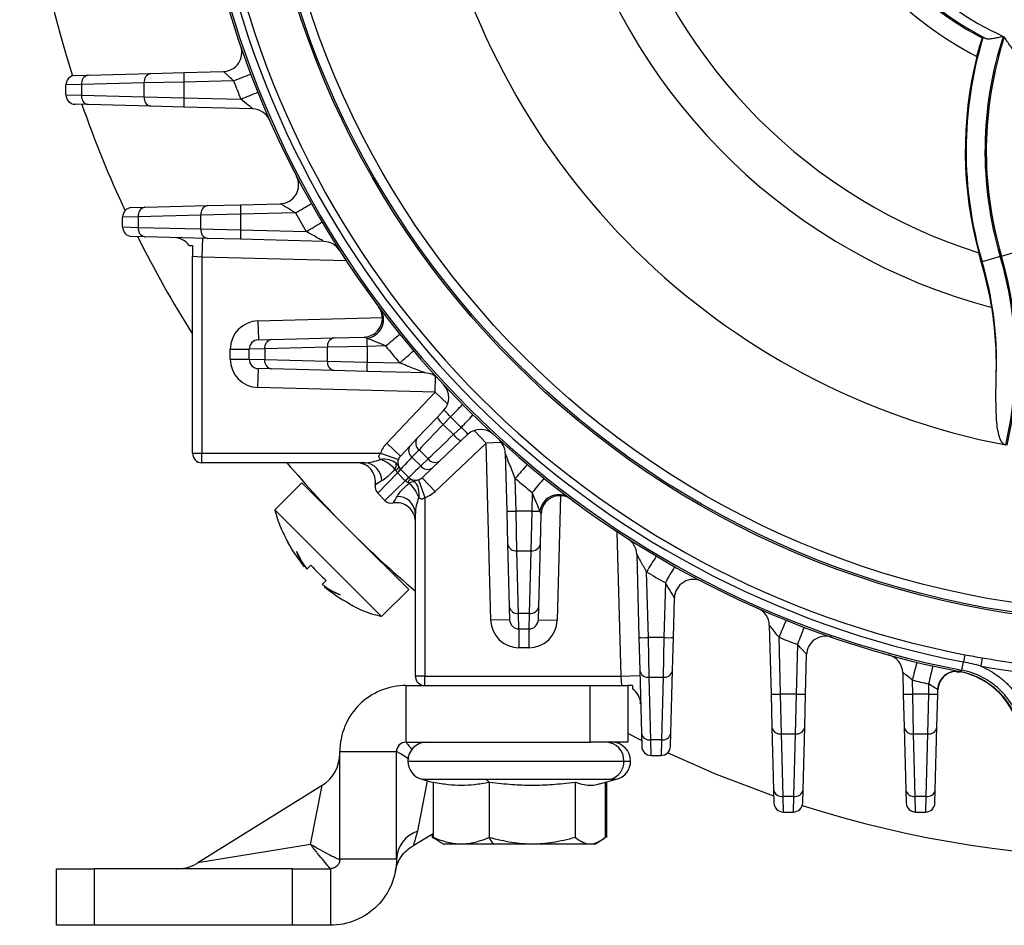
# Model space of a CAD drawing. Header units: millimetres. Extents: x -850 to -69, y -238 to 499.
# Tile 23 of 53: x -534 to -482, y 50 to 98. Entities that reach past the tile are written whole.
import ezdxf

# ---------------------------------------------------------------- set-up
doc = ezdxf.new("R2010")
doc.units = ezdxf.units.MM

msp = doc.modelspace()

# ---------------------------------------------------------------- linework, layer by layer
at = {"color": 7, "linetype": 'Continuous', "lineweight": 25}
for p, q in [((-482.701, 97.12), (-482.683, 97.142)), ((-530.747, 95.145), (-530.061, 95.163)), ((-530.061, 95.163), (-526.741, 95.25)), ((-526.741, 95.25), (-524.994, 95.295)), ((-524.994, 95.295), (-522.897, 95.35)), ((-530.41, 94.663), (-531.234, 94.645)), ((-531.234, 94.119), (-531.234, 94.645)), ((-527.091, 94.75), (-530.41, 94.663)), ((-530.41, 94.663), (-530.41, 94.101)), ((-524.994, 94.795), (-527.091, 94.75)), ((-527.091, 94.014), (-527.091, 94.75)), ((-522.359, 94.864), (-524.994, 94.795)), ((-524.994, 94.795), (-524.994, 93.968)), ((-531.234, 94.119), (-530.41, 94.101)), ((-530.41, 94.101), (-527.091, 94.014)), ((-527.091, 94.014), (-524.994, 93.968)), ((-524.994, 93.968), (-521.978, 93.889)), ((-530.061, 93.601), (-530.747, 93.619)), ((-526.741, 93.514), (-530.061, 93.601)), ((-524.994, 93.468), (-526.741, 93.514)), ((-521.339, 93.373), (-524.994, 93.468)), ((-527.747, 88.145), (-527.061, 88.163)), ((-527.061, 88.163), (-523.741, 88.25)), ((-523.741, 88.25), (-521.994, 88.295)), ((-521.994, 88.295), (-519.888, 88.35)), ((-527.41, 87.663), (-528.234, 87.645)), ((-528.234, 87.119), (-528.234, 87.645)), ((-524.091, 87.75), (-527.41, 87.663)), ((-527.41, 87.663), (-527.41, 87.101)), ((-521.994, 87.795), (-524.091, 87.75)), ((-524.091, 87.014), (-524.091, 87.75)), ((-519.087, 87.872), (-521.994, 87.795)), ((-521.994, 87.795), (-521.994, 86.968)), ((-528.234, 87.119), (-527.41, 87.101)), ((-527.41, 87.101), (-524.091, 87.014)), ((-527.061, 86.601), (-527.747, 86.619)), ((-523.741, 86.514), (-527.061, 86.601)), ((-524.091, 87.014), (-521.994, 86.968)), ((-521.994, 86.968), (-518.513, 86.877)), ((-524.008, 86.521), (-524.034, 85.522)), ((-521.994, 86.468), (-523.741, 86.514)), ((-517.574, 86.353), (-521.994, 86.468)), ((-524.034, 85.522), (-524.534, 85.561)), ((-524.534, 75.132), (-524.534, 85.561)), ((-524.034, 85.522), (-524.034, 75.132)), ((-516.386, 85.321), (-524.034, 85.522)), ((-481.767, 85.561), (-482.725, 85.278)), ((-481.701, 85.581), (-480.743, 85.864)), ((-482.725, 85.278), (-482.766, 85.266)), ((-521.073, 82.144), (-514.478, 82.317)), ((-521.073, 82.144), (-521.047, 81.145)), ((-521.047, 81.145), (-520.361, 81.163)), ((-520.361, 81.163), (-517.041, 81.25)), ((-517.041, 81.25), (-515.452, 81.291)), ((-514.311, 80.821), (-515.294, 80.795)), ((-522.534, 80.645), (-521.534, 80.645)), ((-522.534, 80.119), (-522.534, 80.645)), ((-520.71, 80.663), (-521.534, 80.645)), ((-521.534, 80.119), (-521.534, 80.645)), ((-517.391, 80.75), (-520.71, 80.663)), ((-520.71, 80.663), (-520.71, 80.101)), ((-515.294, 80.795), (-517.391, 80.75)), ((-517.391, 80.014), (-517.391, 80.75)), ((-515.294, 80.795), (-515.294, 79.968)), ((-522.534, 80.119), (-521.534, 80.119)), ((-521.534, 80.119), (-520.71, 80.101)), ((-520.71, 80.101), (-517.391, 80.014)), ((-517.391, 80.014), (-515.294, 79.968)), ((-515.294, 79.968), (-513.571, 79.923)), ((-521.073, 78.619), (-521.047, 79.619)), ((-520.361, 79.601), (-521.047, 79.619)), ((-517.041, 79.514), (-520.361, 79.601)), ((-515.294, 79.468), (-517.041, 79.514)), ((-512.223, 79.388), (-515.294, 79.468)), ((-511.687, 78.374), (-511.666, 79.201)), ((-511.687, 78.374), (-521.073, 78.619)), ((-514.25, 75.674), (-511.687, 78.374)), ((-511.024, 77.744), (-511.687, 78.374)), ((-511.58, 77.034), (-511.24, 77.392)), ((-512.648, 75.909), (-511.58, 77.034)), ((-510.875, 77.066), (-511.255, 76.665)), ((-511.255, 76.665), (-510.714, 76.124)), ((-510.714, 76.124), (-510.313, 76.504)), ((-509.974, 76.126), (-510.332, 75.785)), ((-508.992, 75.678), (-509.622, 76.342)), ((-514.25, 75.674), (-513.524, 74.985)), ((-513.02, 75.517), (-512.648, 75.909)), ((-508.992, 75.678), (-511.692, 73.116)), ((-510.332, 75.785), (-511.457, 74.718)), ((-508.165, 75.7), (-508.992, 75.678)), ((-508.746, 66.293), (-508.992, 75.678)), ((-524.534, 75.132), (-524.034, 75.132)), ((-524.034, 74.632), (-524.034, 75.132)), ((-524.034, 75.132), (-514.579, 75.132)), ((-514.579, 75.132), (-513.634, 74.805)), ((-513.524, 74.985), (-513.02, 75.517)), ((-512.54, 75.32), (-512.912, 74.927)), ((-512.056, 74.835), (-512.54, 75.32)), ((-507.978, 75.143), (-507.897, 72.072)), ((-515.414, 74.632), (-524.034, 74.632)), ((-512.912, 74.927), (-512.448, 74.463)), ((-512.448, 74.463), (-512.056, 74.835)), ((-511.457, 74.718), (-511.849, 74.346)), ((-513.683, 74.101), (-514.725, 73.013)), ((-513.506, 74.278), (-513.683, 74.101)), ((-513.265, 73.682), (-513.683, 74.101)), ((-513.078, 73.851), (-513.515, 74.287)), ((-511.849, 74.346), (-512.381, 73.841)), ((-518.745, 73.571), (-520.179, 72.137)), ((-518.745, 73.571), (-516.624, 71.449)), ((-514.353, 72.641), (-513.265, 73.682)), ((-513.088, 73.86), (-513.265, 73.682)), ((-512.561, 73.732), (-512.234, 72.787)), ((-512.381, 73.841), (-511.692, 73.116)), ((-507.398, 72.072), (-507.443, 73.795)), ((-514.353, 72.641), (-514.725, 73.013)), ((-506.545, 73.055), (-506.57, 72.072)), ((-512.234, 72.787), (-512.234, 63.332)), ((-505.049, 72.887), (-505.222, 66.293)), ((-520.179, 72.137), (-514.522, 66.48)), ((-512.734, 63.332), (-512.734, 71.952)), ((-507.897, 72.072), (-507.852, 70.324)), ((-506.57, 72.072), (-507.398, 72.072)), ((-507.352, 69.975), (-507.398, 72.072)), ((-506.57, 72.072), (-506.616, 69.975)), ((-506.116, 70.324), (-506.075, 71.914)), ((-501.844, 63.332), (-502.045, 70.98)), ((-515.916, 70.742), (-513.088, 67.914)), ((-507.852, 70.324), (-507.765, 67.005)), ((-507.352, 69.975), (-506.616, 69.975)), ((-507.265, 66.656), (-507.352, 69.975)), ((-506.616, 69.975), (-506.703, 66.656)), ((-506.203, 67.005), (-506.116, 70.324)), ((-501.013, 69.792), (-500.897, 65.372)), ((-500.398, 65.372), (-500.489, 68.853)), ((-514.522, 66.48), (-513.088, 67.914)), ((-499.494, 68.279), (-499.57, 65.372)), ((-499.071, 65.372), (-499.015, 67.478)), ((-507.765, 67.005), (-507.747, 66.319)), ((-506.221, 66.319), (-506.203, 67.005)), ((-507.747, 66.319), (-508.746, 66.293)), ((-506.703, 66.656), (-507.265, 66.656)), ((-507.247, 65.832), (-507.265, 66.656)), ((-506.703, 66.656), (-506.721, 65.832)), ((-506.221, 66.319), (-505.222, 66.293)), ((-507.247, 65.832), (-506.721, 65.832)), ((-507.247, 65.832), (-507.247, 64.832)), ((-506.721, 65.832), (-506.721, 64.832)), ((-493.993, 66.027), (-493.897, 62.372)), ((-500.897, 65.372), (-500.852, 63.624)), ((-499.57, 65.372), (-500.398, 65.372)), ((-500.352, 63.275), (-500.398, 65.372)), ((-499.57, 65.372), (-499.616, 63.275)), ((-499.116, 63.624), (-499.071, 65.372)), ((-493.398, 62.372), (-493.477, 65.388)), ((-506.721, 64.832), (-507.247, 64.832)), ((-492.501, 65.007), (-492.57, 62.372)), ((-492.071, 62.372), (-492.016, 64.469)), ((-483.631, 64.465), (-483.706, 64.079)), ((-482.716, 64.3), (-482.793, 63.858)), ((-500.852, 63.624), (-500.765, 60.305)), ((-499.203, 60.305), (-499.116, 63.624)), ((-483.868, 63.559), (-483.79, 63.642)), ((-483.79, 63.642), (-483.706, 64.079)), ((-512.234, 63.332), (-512.734, 63.332)), ((-512.234, 63.332), (-501.844, 63.332)), ((-512.234, 62.832), (-512.234, 63.332)), ((-501.844, 63.332), (-500.845, 63.358)), ((-501.805, 62.832), (-501.844, 63.332)), ((-500.352, 63.275), (-499.616, 63.275)), ((-500.265, 59.956), (-500.352, 63.275)), ((-499.616, 63.275), (-499.703, 59.956)), ((-486.927, 63.512), (-486.897, 62.372)), ((-486.398, 62.372), (-486.417, 63.12)), ((-484.088, 63.565), (-483.874, 63.56)), ((-483.874, 63.56), (-484.087, 63.565)), ((-513.234, 62.832), (-513.234, 59.832)), ((-513.234, 62.832), (-503.484, 62.832)), ((-503.484, 59.832), (-503.484, 62.832)), ((-503.484, 62.832), (-501.484, 62.832)), ((-501.484, 62.832), (-501.484, 59.832)), ((-485.556, 62.918), (-485.57, 62.372)), ((-485.071, 62.372), (-485.065, 62.605)), ((-493.897, 62.372), (-493.852, 60.624)), ((-492.57, 62.372), (-493.398, 62.372)), ((-493.352, 60.275), (-493.398, 62.372)), ((-492.57, 62.372), (-492.616, 60.275)), ((-492.116, 60.624), (-492.071, 62.372)), ((-486.897, 62.372), (-486.852, 60.624)), ((-485.57, 62.372), (-486.398, 62.372)), ((-486.352, 60.275), (-486.398, 62.372)), ((-485.57, 62.372), (-485.616, 60.275)), ((-485.116, 60.624), (-485.071, 62.372)), ((-493.852, 60.624), (-493.765, 57.305)), ((-492.203, 57.305), (-492.116, 60.624)), ((-486.852, 60.624), (-486.765, 57.305)), ((-485.203, 57.305), (-485.116, 60.624)), ((-500.755, 59.925), (-501.484, 60.295)), ((-500.765, 60.305), (-500.747, 59.619)), ((-499.703, 59.956), (-500.265, 59.956)), ((-500.247, 59.132), (-500.265, 59.956)), ((-499.703, 59.956), (-499.721, 59.132)), ((-499.221, 59.619), (-499.203, 60.305)), ((-493.352, 60.275), (-492.616, 60.275)), ((-493.265, 56.956), (-493.352, 60.275)), ((-492.616, 60.275), (-492.703, 56.956)), ((-486.352, 60.275), (-485.616, 60.275)), ((-486.265, 56.956), (-486.352, 60.275)), ((-485.616, 60.275), (-485.703, 56.956)), ((-513.234, 59.832), (-503.484, 59.832)), ((-501.484, 59.832), (-503.484, 59.832)), ((-516.734, 53.632), (-516.734, 59.332)), ((-516.734, 59.332), (-513.734, 59.332)), ((-513.734, 53.632), (-513.734, 59.332)), ((-500.247, 59.132), (-499.721, 59.132)), ((-513.134, 58.832), (-501.692, 58.832)), ((-501.692, 58.832), (-501.334, 58.832)), ((-517.674, 57.544), (-524.248, 53.436)), ((-518.29, 54.421), (-517.674, 57.544)), ((-512.106, 57.789), (-512.626, 55.118)), ((-512.393, 57.866), (-511.783, 57.703)), ((-512.393, 57.866), (-509.003, 57.866)), ((-511.783, 57.721), (-511.783, 54.789)), ((-509.003, 57.866), (-502.388, 57.866)), ((-508.818, 57.721), (-509.003, 57.866)), ((-508.818, 57.721), (-508.818, 54.789)), ((-504.268, 57.721), (-504.268, 54.789)), ((-502.975, 57.625), (-502.075, 57.866)), ((-502.685, 57.703), (-502.685, 54.789)), ((-502.62, 57.72), (-502.62, 54.789)), ((-502.388, 57.866), (-502.075, 57.866)), ((-493.765, 57.305), (-493.747, 56.619)), ((-492.703, 56.956), (-493.265, 56.956)), ((-493.247, 56.132), (-493.265, 56.956)), ((-492.703, 56.956), (-492.721, 56.132)), ((-492.221, 56.619), (-492.203, 57.305)), ((-486.765, 57.305), (-486.747, 56.619)), ((-485.703, 56.956), (-486.265, 56.956)), ((-486.247, 56.132), (-486.265, 56.956)), ((-485.703, 56.956), (-485.721, 56.132)), ((-485.221, 56.619), (-485.203, 57.305)), ((-493.247, 56.132), (-492.721, 56.132)), ((-486.247, 56.132), (-485.721, 56.132)), ((-512.848, 54.363), (-511.783, 55.002)), ((-511.848, 54.963), (-511.848, 54.789)), ((-511.848, 54.789), (-511.743, 54.74)), ((-511.783, 54.789), (-511.492, 54.605)), ((-508.605, 54.432), (-508.818, 54.789)), ((-518.29, 54.421), (-524.248, 53.436)), ((-511.502, 54.587), (-511.234, 54.432)), ((-510.3, 54.432), (-511.234, 54.432)), ((-508.605, 54.432), (-510.3, 54.432)), ((-506.543, 54.432), (-508.605, 54.432)), ((-503.476, 54.432), (-506.543, 54.432)), ((-503.234, 54.432), (-503.476, 54.432)), ((-503.234, 54.432), (-502.966, 54.587)), ((-502.966, 54.587), (-502.719, 54.729)), ((-513.734, 53.632), (-516.734, 53.632)), ((-531.734, 50.132), (-531.734, 53.132)), ((-531.734, 53.132), (-529.734, 53.132)), ((-529.734, 53.132), (-529.734, 50.132)), ((-519.234, 53.132), (-529.734, 53.132)), ((-519.234, 50.132), (-519.234, 53.132)), ((-519.234, 53.132), (-517.234, 53.132)), ((-517.234, 53.132), (-517.234, 50.132)), ((-529.734, 50.132), (-531.734, 50.132)), ((-519.234, 50.132), (-529.734, 50.132)), ((-517.234, 50.132), (-519.234, 50.132))]:
    msp.add_line(p, q, dxfattribs=at)
at = {"color": 7, "linetype": 'Continuous', "lineweight": 25, "flags": 128}
for points in [[(-517.5, 72.36), (-517.553, 72.39), (-517.614, 72.439)], [(-493.756, 56.979), (-496.783, 58.124), (-499.383, 59.263)]]:
    msp.add_lwpolyline(points, dxfattribs=at)
at = {"color": 7, "linetype": 'Continuous', "lineweight": 25}
for radius in [47, 46.91, 46.41]:
    msp.add_circle((-474.234, 113.132), radius, dxfattribs=at)
for centre, radius, start, end in [((-474.234, 113.132), 59.45, 162.36354, 197.63646), ((-474.234, 113.132), 17.542, 206.2309, 245.1271), ((-474.234, 113.132), 38.25, 191.8635, 259.0957), ((-474.234, 113.132), 28.723, 197.3768, 252.4337), ((-474.234, 113.132), 19.109, 206.1161, 242.6912), ((-474.234, 113.132), 18.04, 208.4636, 242.6373), ((-474.234, 113.132), 18.113, 209.0186, 242.1285), ((-474.234, 113.132), 31.311, 196.9437, 255.235), ((-474.234, 113.132), 50.5, 191.0493, 258.9507), ((-474.234, 113.132), 50.404, 190.9286, 259.0714), ((-474.234, 113.132), 49.959, 190.9286, 259.0714), ((-474.234, 113.132), 49.566, 190.9286, 259.0714), ((-462.88, 91.14), 20.692, 163.1362, 196.455), ((-462.88, 91.14), 19.693, 162.0244, 196.455), ((-462.88, 91.14), 19.624, 162.0482, 196.455), ((-522.923, 96.35), 1, 271.5, 19.018), ((-462.88, 91.14), 20.736, 166.0092, 195.0703), ((-530.734, 94.645), 0.5, 91.5, 180), ((-529.969, 94.727), 0.445, 101.8, 188.2593), ((-526.65, 94.814), 0.445, 101.8, 188.2593), ((-520.216, 95.045), 4.784, 177.0055, 182.9945), ((-531.372, 119.297), 26.042, 290.2476, 292.3941), ((-474.208, 113.132), 51.5, 200.7755, 201.9404), ((-530.734, 94.119), 0.5, 180, 268.5), ((-529.969, 94.037), 0.445, 171.7407, 258.2), ((-526.65, 93.95), 0.445, 171.7407, 258.2), ((-520.216, 93.718), 4.784, 177.0055, 182.9945), ((-530.995, 116.917), 24.73, 291.3843, 293.6452), ((-474.234, 113.132), 59.45, 199.17046, 205.02609), ((-521.365, 92.373), 1, 23.7711, 88.5), ((-519.914, 89.35), 1, 271.5, 27.5022), ((-527.734, 87.645), 0.5, 91.5, 180), ((-526.969, 87.727), 0.445, 101.8, 188.2593), ((-523.65, 87.814), 0.445, 101.8, 188.2593), ((-517.216, 88.045), 4.784, 177.0055, 182.9945), ((-528.138, 104.443), 18.882, 298.6428, 301.6086), ((-474.208, 113.132), 51.5, 209.3729, 210.6505), ((-527.734, 87.119), 0.5, 180, 268.5), ((-526.969, 87.037), 0.445, 171.7407, 258.2), ((-527.571, 102.634), 18.175, 299.8917, 302.9738), ((-474.234, 113.132), 59.45, 206.49388, 212.21118), ((-525.534, 85.561), 1, 34.8231, 88.5), ((-523.65, 86.95), 0.445, 171.7407, 258.2), ((-517.216, 86.718), 4.784, 177.0055, 182.9945), ((-517.6, 85.353), 1, 32.6424, 88.5), ((-500.588, 80.003), 19.624, 346.9536, 16.455), ((-500.588, 80.003), 19.693, 346.9613, 16.455), ((-500.588, 80.003), 18.625, 358.0205, 16.455), ((-515.478, 82.291), 1, 271.5, 36.788), ((-515.428, 82.23), 1.009, 277.3916, 27.8328), ((-521.034, 80.645), 1.5, 91.5, 180), ((-523.418, 92.51), 14.818, 307.9239, 311.713), ((-521.034, 80.645), 0.5, 91.5, 180), ((-520.269, 80.727), 0.445, 101.8, 188.2593), ((-516.95, 80.814), 0.445, 101.8, 188.2593), ((-504.18, 81.134), 11.118, 179.5069, 181.7462), ((-474.208, 113.132), 51.5, 218.858, 220.1529), ((-522.686, 91.103), 14.425, 309.1928, 313.0865), ((-521.034, 80.119), 1.5, 180, 268.5), ((-521.034, 80.119), 0.5, 180, 268.5), ((-520.269, 80.037), 0.445, 171.7407, 258.2), ((-516.95, 79.95), 0.445, 171.7407, 258.2), ((-510.516, 79.718), 4.784, 177.0055, 182.9945), ((-512.249, 78.388), 1, 42.4255, 88.5), ((-511.966, 78.081), 1, 316.5, 42.891), ((-519.438, 86.079), 12.432, 313.5355, 317.7437), ((-518.395, 84.773), 11.562, 314.3446, 318.8708), ((-510.354, 77.789), 1.44, 211.6173, 231.2704), ((-474.159, 113.18), 51.5, 224.5272, 225.4112), ((-509.545, 77.057), 1.496, 218.6117, 238.2435), ((-509.285, 75.4), 1, 47.109, 133.5), ((-513.162, 74.641), 1.5, 136.5, 160.8985), ((-512.275, 75.673), 0.441, 147.5773, 233.1957), ((-508.977, 75.117), 1, 1.5, 47.5745), ((-524.034, 75.132), 0.5, 180, 270), ((-512.648, 75.28), 0.441, 147.5773, 233.1957), ((-474.234, 113.132), 59.45, 220.36112, 229.63888), ((-515.848, 73.632), 1, 349.8003, 90), ((-515.466, 73.685), 0.949, 358.9348, 86.8718), ((-514.148, 74.52), 0.402, 325.9788, 12.7236), ((-513.162, 74.641), 0.5, 136.5, 225), ((-511.694, 75.095), 0.445, 215.6857, 302.1448), ((-513.881, 74.506), 0.291, 292.0348, 340.9652), ((-515.874, 76.353), 3.135, 314.206, 318.794), ((-512.086, 74.723), 0.445, 215.6857, 302.1448), ((-496.263, 64.679), 14.425, 136.9135, 140.8072), ((-511.013, 71.492), 3.135, 131.206, 135.794), ((-512.86, 73.485), 0.291, 109.0348, 157.9652), ((-512.725, 74.204), 0.5, 225, 313.5), ((-512.846, 73.217), 0.402, 77.2764, 124.0212), ((-474.234, 113.158), 51.5, 229.8471, 231.142), ((-494.856, 63.948), 14.818, 138.287, 142.0761), ((-514.371, 73.366), 0.5, 169.8003, 225), ((-512.725, 74.204), 1.5, 289.1015, 313.5), ((-514, 72.994), 0.5, 225, 280.1997), ((-513.734, 71.518), 1, 0, 100.1997), ((-513.681, 71.9), 0.949, 3.1282, 91.0652), ((-505.135, 71.938), 1.009, 62.1672, 172.6084), ((-505.075, 71.888), 1, 53.212, 178.5), ((-507.648, 76.85), 4.784, 267.0055, 272.9945), ((-506.232, 83.186), 11.118, 268.2538, 270.4931), ((-502.013, 69.766), 1, 1.5, 57.3576), ((-507.416, 70.415), 0.445, 191.8, 278.2593), ((-506.552, 70.415), 0.445, 261.7407, 348.2), ((-484.731, 59.795), 18.175, 147.0262, 150.1083), ((-513.937, 69.328), 0.4, 193.5284, 225), ((-474.234, 113.158), 51.5, 239.3495, 240.6271), ((-482.923, 59.228), 18.882, 148.3914, 151.3572), ((-498.016, 67.452), 1, 62.4978, 178.5), ((-507.329, 67.096), 0.445, 191.8, 278.2593), ((-506.639, 67.096), 0.445, 261.7407, 348.2), ((-494.993, 66.001), 1, 1.5, 66.2289), ((-507.247, 66.332), 1.5, 181.5, 270), ((-507.247, 66.332), 0.5, 181.5, 270), ((-506.721, 66.332), 0.5, 270, 358.5), ((-506.721, 66.332), 1.5, 270, 358.5), ((-470.449, 56.371), 24.73, 156.3548, 158.6157), ((-468.069, 55.994), 26.042, 157.6059, 159.7524), ((-500.648, 70.15), 4.784, 267.0055, 272.9945), ((-499.321, 70.15), 4.784, 267.0055, 272.9945), ((-474.234, 113.158), 51.5, 248.0596, 249.2245), ((-491.016, 64.443), 1, 70.982, 178.5), ((-487.927, 63.486), 1, 1.5, 74.5807), ((-474.234, 113.132), 49.563, 260.1459, 262.3805), ((-500.416, 63.715), 0.445, 191.8, 278.2593), ((-499.552, 63.715), 0.445, 261.7407, 348.2), ((-448.48, 54.13), 38.988, 165.2358, 166.6681), ((-444.585, 53.93), 41.946, 166.296, 167.6271), ((-474.234, 113.132), 50.012, 260.1459, 262.3805), ((-512.234, 63.332), 0.5, 180, 270), ((-474.234, 113.158), 51.5, 256.316, 257.2999), ((-484.086, 62.592), 0.991, 79.9081, 178.4931), ((-484.065, 62.579), 1, 78.1839, 178.5), ((-474.234, 113.132), 50.5, 258.9507, 259.0018), ((-484.679, 59.642), 4, 10, 78.9507), ((-501.805, 61.832), 1, 1.5, 55.1769), ((-493.648, 67.15), 4.784, 267.0055, 272.9945), ((-492.321, 67.15), 4.784, 267.0055, 272.9945), ((-486.648, 67.15), 4.784, 267.0055, 272.9945), ((-485.321, 67.15), 4.784, 267.0055, 272.9945), ((-493.416, 60.715), 0.445, 191.8, 278.2593), ((-492.552, 60.715), 0.445, 261.7407, 348.2), ((-486.416, 60.715), 0.445, 191.8, 278.2593), ((-485.552, 60.715), 0.445, 261.7407, 348.2), ((-500.329, 60.396), 0.445, 191.8, 278.2593), ((-499.639, 60.396), 0.445, 261.7407, 348.2), ((-512.134, 58.832), 1, 90, 180), ((-502.662, 58.861), 0.971, 358.2659, 88.154), ((-502.334, 58.832), 1, 0, 90), ((-500.247, 59.632), 0.5, 181.5, 270), ((-499.721, 59.632), 0.5, 270, 358.5), ((-518.734, 59.24), 2, 301.5635, 0), ((-512.134, 58.832), 1, 180, 255), ((-502.683, 58.812), 0.991, 287.3061, 1.1244), ((-502.334, 58.832), 1, 285, 0), ((-493.329, 57.396), 0.445, 191.8, 278.2593), ((-492.639, 57.396), 0.445, 261.7407, 348.2), ((-486.329, 57.396), 0.445, 191.8, 278.2593), ((-485.639, 57.396), 0.445, 261.7407, 348.2), ((-493.247, 56.632), 0.5, 181.5, 270), ((-492.721, 56.632), 0.5, 270, 358.5), ((-474.234, 113.132), 59.45, 252.36354, 287.63646), ((-486.247, 56.632), 0.5, 181.5, 270), ((-485.721, 56.632), 0.5, 270, 358.5), ((-512.073, 53.55), 1.663, 109.4127, 177.1799), ((-525.308, 55.132), 2, 270, 303.1537)]:
    msp.add_arc(centre, radius, start, end, dxfattribs=at)
for centre, major_axis, start_param, end_param in [((-511.068, 76.848), (2.075, 2.168), 1.657995, 2.356127), ((-510.518, 76.298), (2.168, 2.075), 1.65813, 2.356262), ((-511.44, 76.455), (2.075, 2.168), 2.356127, 3.141525), ((-510.911, 75.926), (2.168, 2.075), 2.356262, 3.14166)]:
    msp.add_ellipse(centre, major_axis=major_axis, ratio=0.003084, start_param=start_param, end_param=end_param, dxfattribs=at)
for points, knots in [([(-483.001, 96.153), (-482.971, 96.274), (-482.939, 96.395), (-482.875, 96.619), (-482.844, 96.724), (-482.787, 96.902), (-482.762, 96.975), (-482.723, 97.08), (-482.709, 97.112), (-482.701, 97.12)], [0, 0, 0, 0, 0.25, 0.25, 0.5, 0.5, 0.75, 0.75, 1, 1, 1, 1]), ([(-482.683, 97.142), (-482.678, 97.149), (-482.662, 97.149), (-482.609, 97.138), (-482.572, 97.127), (-482.526, 97.11)], [0, 0, 0, 0, 0.5, 0.5, 1, 1, 1, 1]), ([(-482.526, 97.11), (-482.479, 97.094), (-482.419, 97.089), (-482.281, 97.093), (-482.206, 97.102), (-482.044, 97.127), (-481.96, 97.143), (-481.788, 97.178), (-481.699, 97.198), (-481.612, 97.217)], [0, 0, 0, 0, 0.25, 0.25, 0.5, 0.5, 0.75, 0.75, 1, 1, 1, 1]), ([(-480.921, 96.377), (-480.969, 96.404), (-481.019, 96.452), (-481.124, 96.57), (-481.177, 96.638), (-481.285, 96.786), (-481.338, 96.863), (-481.444, 97.023), (-481.497, 97.106), (-481.549, 97.188)], [0, 0, 0, 0, 0.25, 0.25, 0.5, 0.5, 0.75, 0.75, 1, 1, 1, 1]), ([(-522.359, 94.864), (-522.48, 94.974), (-522.598, 95.083), (-522.752, 95.225), (-522.797, 95.267), (-522.868, 95.33), (-522.893, 95.35), (-522.897, 95.35)], [0, 0, 0, 0, 0.5, 0.5, 0.75, 0.75, 1, 1, 1, 1]), ([(-521.339, 93.373), (-521.334, 93.373), (-521.365, 93.399), (-521.456, 93.473), (-521.516, 93.52), (-521.704, 93.669), (-521.841, 93.779), (-521.978, 93.889)], [0, 0, 0, 0, 0.25, 0.25, 0.5, 0.5, 1, 1, 1, 1]), ([(-519.087, 87.872), (-519.253, 87.97), (-519.418, 88.07), (-519.644, 88.207), (-519.715, 88.251), (-519.834, 88.322), (-519.883, 88.351), (-519.888, 88.35)], [0, 0, 0, 0, 0.5, 0.5, 0.75, 0.75, 1, 1, 1, 1]), ([(-517.574, 86.353), (-517.571, 86.353), (-517.587, 86.362), (-517.639, 86.392), (-517.674, 86.411), (-517.787, 86.474), (-517.875, 86.522), (-518.141, 86.669), (-518.328, 86.773), (-518.513, 86.877)], [0, 0, 0, 0, 0.125, 0.125, 0.25, 0.25, 0.5, 0.5, 1, 1, 1, 1]), ([(-481.974, 79.359), (-481.959, 79.939), (-481.971, 80.52), (-482.051, 81.686), (-482.118, 82.273), (-482.214, 82.855)], [0, 0, 0, 0, 0.5, 0.5, 1, 1, 1, 1]), ([(-515.298, 81.23), (-515.334, 81.248), (-515.366, 81.262), (-515.421, 81.284), (-515.443, 81.291), (-515.452, 81.291)], [0, 0, 0, 0, 0.5, 0.5, 1, 1, 1, 1]), ([(-514.311, 80.821), (-514.484, 80.891), (-514.656, 80.962), (-514.908, 81.067), (-514.991, 81.101), (-515.151, 81.168), (-515.229, 81.201), (-515.298, 81.23)], [0, 0, 0, 0, 0.5, 0.5, 0.75, 0.75, 1, 1, 1, 1]), ([(-512.223, 79.388), (-512.219, 79.388), (-512.259, 79.404), (-512.353, 79.441), (-512.409, 79.463), (-512.58, 79.53), (-512.702, 79.577), (-513.07, 79.722), (-513.321, 79.822), (-513.571, 79.923)], [0, 0, 0, 0, 0.125, 0.125, 0.25, 0.25, 0.5, 0.5, 1, 1, 1, 1]), ([(-481.47, 75.572), (-481.555, 75.589), (-481.624, 75.648), (-481.724, 75.783), (-481.76, 75.861), (-481.846, 76.094), (-481.878, 76.255), (-481.953, 76.745), (-481.97, 77.071), (-481.991, 77.725), (-481.993, 78.052), (-481.988, 78.705), (-481.982, 79.032), (-481.974, 79.359)], [0, 0, 0, 0, 0.0625, 0.0625, 0.125, 0.125, 0.25, 0.25, 0.5, 0.5, 0.75, 0.75, 1, 1, 1, 1]), ([(-510.875, 77.066), (-510.961, 77.166), (-511.047, 77.26), (-511.18, 77.382), (-511.225, 77.408), (-511.24, 77.392)], [0, 0, 0, 0, 0.5, 0.5, 1, 1, 1, 1]), ([(-509.974, 76.126), (-509.957, 76.141), (-509.985, 76.189), (-510.113, 76.326), (-510.211, 76.416), (-510.313, 76.504)], [0, 0, 0, 0, 0.5, 0.5, 1, 1, 1, 1]), ([(-514.582, 74.808), (-514.603, 74.828), (-514.621, 74.849), (-514.65, 74.9), (-514.66, 74.93), (-514.663, 74.992), (-514.655, 75.024), (-514.624, 75.083), (-514.603, 75.109), (-514.579, 75.132)], [0, 0, 0, 0, 0.25, 0.25, 0.5, 0.5, 0.75, 0.75, 1, 1, 1, 1]), ([(-507.443, 73.795), (-507.544, 74.045), (-507.644, 74.296), (-507.789, 74.664), (-507.836, 74.786), (-507.903, 74.957), (-507.925, 75.013), (-507.953, 75.084), (-507.961, 75.105), (-507.974, 75.136), (-507.978, 75.145), (-507.978, 75.143)], [0, 0, 0, 0, 0.5, 0.5, 0.75, 0.75, 0.875, 0.875, 0.9375, 0.9375, 1, 1, 1, 1]), ([(-515.414, 74.632), (-515.284, 74.632), (-515.145, 74.653), (-514.865, 74.714), (-514.723, 74.756), (-514.582, 74.808)], [0, 0, 0, 0, 0.5, 0.5, 1, 1, 1, 1]), ([(-513.757, 74.609), (-513.853, 74.693), (-513.978, 74.753), (-514.262, 74.819), (-514.422, 74.824), (-514.582, 74.808)], [0, 0, 0, 0, 0.5, 0.5, 1, 1, 1, 1]), ([(-513.815, 74.296), (-513.908, 74.403), (-514.026, 74.503), (-514.289, 74.679), (-514.437, 74.756), (-514.582, 74.808)], [0, 0, 0, 0, 0.5, 0.5, 1, 1, 1, 1]), ([(-513.815, 74.296), (-513.946, 74.148), (-514.074, 74.018), (-514.312, 73.804), (-514.423, 73.719), (-514.518, 73.667)], [0, 0, 0, 0, 0.5, 0.5, 1, 1, 1, 1]), ([(-513.772, 74.237), (-513.775, 74.244), (-513.778, 74.251), (-513.782, 74.258), (-513.787, 74.268), (-513.793, 74.276), (-513.8, 74.283), (-513.805, 74.288), (-513.81, 74.292), (-513.815, 74.296)], [0, 0, 0, 0, 0.00002444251, 0.00002444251, 0.00002444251, 0.00005767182, 0.00005767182, 0.00005767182, 0.00008118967, 0.00008118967, 0.00008118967, 0.00008118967]), ([(-514.518, 73.667), (-514.638, 73.601), (-514.723, 73.548), (-514.836, 73.474), (-514.864, 73.455), (-514.864, 73.455)], [0, 0, 0, 0, 0.5, 0.5, 1, 1, 1, 1]), ([(-513.699, 72.848), (-513.647, 72.943), (-513.562, 73.054), (-513.348, 73.292), (-513.218, 73.42), (-513.07, 73.55)], [0, 0, 0, 0, 0.5, 0.5, 1, 1, 1, 1]), ([(-513.07, 73.55), (-513.075, 73.558), (-513.082, 73.566), (-513.09, 73.573), (-513.096, 73.577), (-513.101, 73.581), (-513.108, 73.584), (-513.114, 73.588), (-513.122, 73.591), (-513.129, 73.594)], [0, 0, 0, 0, 0.00003468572, 0.00003468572, 0.00003468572, 0.00005621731, 0.00005621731, 0.00005621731, 0.00008039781, 0.00008039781, 0.00008039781, 0.00008039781]), ([(-513.07, 73.55), (-512.964, 73.458), (-512.863, 73.34), (-512.686, 73.076), (-512.61, 72.929), (-512.558, 72.783)], [0, 0, 0, 0, 0.5, 0.5, 1, 1, 1, 1]), ([(-512.757, 73.609), (-512.673, 73.513), (-512.613, 73.388), (-512.547, 73.103), (-512.542, 72.943), (-512.558, 72.783)], [0, 0, 0, 0, 0.5, 0.5, 1, 1, 1, 1]), ([(-506.136, 72.068), (-506.165, 72.137), (-506.197, 72.215), (-506.265, 72.375), (-506.299, 72.458), (-506.404, 72.71), (-506.474, 72.882), (-506.545, 73.055)], [0, 0, 0, 0, 0.25, 0.25, 0.5, 0.5, 1, 1, 1, 1]), ([(-513.911, 72.502), (-513.911, 72.502), (-513.892, 72.53), (-513.818, 72.643), (-513.765, 72.728), (-513.699, 72.848)], [0, 0, 0, 0, 0.5, 0.5, 1, 1, 1, 1]), ([(-512.558, 72.783), (-512.61, 72.642), (-512.652, 72.501), (-512.713, 72.22), (-512.734, 72.082), (-512.734, 71.952)], [0, 0, 0, 0, 0.5, 0.5, 1, 1, 1, 1]), ([(-512.234, 72.787), (-512.257, 72.763), (-512.283, 72.741), (-512.341, 72.711), (-512.374, 72.703), (-512.436, 72.706), (-512.466, 72.716), (-512.516, 72.745), (-512.538, 72.763), (-512.558, 72.783)], [0, 0, 0, 0, 0.25, 0.25, 0.5, 0.5, 0.75, 0.75, 1, 1, 1, 1]), ([(-520.168, 72.118), (-520.077, 71.805), (-519.906, 71.219), (-519.621, 70.679), (-519.487, 70.428)], [0, 0, 0, 0, 0.533143, 1, 1, 1, 1]), ([(-506.075, 71.914), (-506.075, 71.923), (-506.081, 71.945), (-506.103, 72), (-506.118, 72.032), (-506.136, 72.068)], [0, 0, 0, 0, 0.5, 0.5, 1, 1, 1, 1]), ([(-500.489, 68.853), (-500.541, 68.946), (-500.593, 69.038), (-500.695, 69.221), (-500.746, 69.313), (-500.843, 69.49), (-500.891, 69.578), (-500.954, 69.691), (-500.973, 69.727), (-501.003, 69.779), (-501.013, 69.795), (-501.013, 69.792)], [0, 0, 0, 0, 0.25, 0.25, 0.5, 0.5, 0.75, 0.75, 0.875, 0.875, 1, 1, 1, 1]), ([(-499.015, 67.478), (-499.015, 67.483), (-499.043, 67.531), (-499.114, 67.649), (-499.158, 67.721), (-499.296, 67.948), (-499.396, 68.113), (-499.494, 68.279)], [0, 0, 0, 0, 0.25, 0.25, 0.5, 0.5, 1, 1, 1, 1]), ([(-516.231, 67.172), (-516.164, 67.131), (-515.752, 66.881), (-515.188, 66.653), (-514.68, 66.537), (-514.566, 66.512)], [0, 0, 0, 0, 0.131358, 0.804327, 1, 1, 1, 1]), ([(-493.477, 65.388), (-493.587, 65.524), (-493.697, 65.662), (-493.845, 65.849), (-493.892, 65.908), (-493.967, 66.001), (-493.993, 66.032), (-493.993, 66.027)], [0, 0, 0, 0, 0.5, 0.5, 0.75, 0.75, 1, 1, 1, 1]), ([(-492.016, 64.469), (-492.016, 64.473), (-492.036, 64.498), (-492.098, 64.568), (-492.141, 64.614), (-492.282, 64.766), (-492.392, 64.886), (-492.501, 65.007)], [0, 0, 0, 0, 0.25, 0.25, 0.5, 0.5, 1, 1, 1, 1]), ([(-480.609, 60.41), (-480.645, 60.609), (-480.695, 60.805), (-480.824, 61.187), (-480.903, 61.374), (-481.087, 61.73), (-481.192, 61.9), (-481.427, 62.224), (-481.559, 62.38), (-481.841, 62.666), (-481.991, 62.797), (-482.312, 63.037), (-482.483, 63.146), (-483.016, 63.431), (-483.392, 63.565), (-483.79, 63.642)], [0, 0, 0, 0, 0.125, 0.125, 0.25, 0.25, 0.375, 0.375, 0.5, 0.5, 0.625, 0.625, 0.75, 0.75, 1, 1, 1, 1]), ([(-482.793, 63.858), (-482.451, 63.713), (-482.122, 63.523), (-481.679, 63.186), (-481.538, 63.065), (-481.272, 62.805), (-481.145, 62.665), (-480.795, 62.226), (-480.602, 61.909), (-480.371, 61.399), (-480.304, 61.222), (-480.194, 60.864), (-480.15, 60.682), (-480.117, 60.497)], [0, 0, 0, 0, 0.25, 0.25, 0.375, 0.375, 0.5, 0.5, 0.75, 0.75, 0.875, 0.875, 1, 1, 1, 1]), ([(-486.417, 63.12), (-486.536, 63.212), (-486.655, 63.305), (-486.803, 63.422), (-486.846, 63.456), (-486.909, 63.504), (-486.927, 63.516), (-486.927, 63.512)], [0, 0, 0, 0, 0.5, 0.5, 0.75, 0.75, 1, 1, 1, 1]), ([(-480.693, 60.328), (-480.763, 60.727), (-480.891, 61.105), (-481.167, 61.642), (-481.273, 61.815), (-481.507, 62.138), (-481.636, 62.291), (-481.917, 62.577), (-482.07, 62.711), (-482.39, 62.952), (-482.558, 63.06), (-482.91, 63.249), (-483.095, 63.332), (-483.475, 63.467), (-483.67, 63.521), (-483.868, 63.559)], [0, 0, 0, 0, 0.25, 0.25, 0.375, 0.375, 0.5, 0.5, 0.625, 0.625, 0.75, 0.75, 0.875, 0.875, 1, 1, 1, 1]), ([(-513.234, 62.832), (-513.692, 62.832), (-514.15, 62.741), (-514.997, 62.39), (-515.385, 62.131), (-516.033, 61.483), (-516.292, 61.095), (-516.643, 60.248), (-516.734, 59.79), (-516.734, 59.332)], [0, 0, 0, 0, 0.25, 0.25, 0.5, 0.5, 0.75, 0.75, 1, 1, 1, 1]), ([(-485.077, 62.618), (-485.104, 62.639), (-485.173, 62.681), (-485.347, 62.788), (-485.452, 62.852), (-485.556, 62.918)], [0, 0, 0, 0, 0.5, 0.5, 1, 1, 1, 1]), ([(-485.065, 62.605), (-485.064, 62.622), (-485.057, 62.75), (-485.041, 62.89), (-484.978, 62.985), (-484.976, 62.987)], [0, 0, 0, 0, 0.131962, 0.98088, 1, 1, 1, 1]), ([(-513.234, 59.832), (-513.365, 59.832), (-513.495, 59.778), (-513.68, 59.593), (-513.734, 59.463), (-513.734, 59.332)], [0, 0, 0, 0, 0.5, 0.5, 1, 1, 1, 1]), ([(-513.233, 59.832), (-513.223, 59.82), (-513.201, 59.794), (-513.082, 59.642), (-512.956, 59.482), (-512.914, 59.43)], [0, 0, 0, 0, 0.351879, 0.789085, 1, 1, 1, 1]), ([(-513.062, 58.932), (-513.196, 59.014), (-513.452, 59.171), (-513.679, 59.311), (-513.716, 59.326), (-513.733, 59.333)], [0, 0, 0, 0, 0.377595, 0.723165, 1, 1, 1, 1]), ([(-511.783, 57.721), (-511.498, 57.662), (-511.243, 57.621), (-510.759, 57.568), (-510.53, 57.555), (-510.071, 57.555), (-509.842, 57.568), (-509.358, 57.621), (-509.103, 57.662), (-508.818, 57.721)], [0, 0, 0, 0, 0.25, 0.25, 0.5, 0.5, 0.75, 0.75, 1, 1, 1, 1]), ([(-508.818, 57.721), (-508.38, 57.662), (-507.989, 57.621), (-507.246, 57.568), (-506.895, 57.555), (-506.191, 57.555), (-505.839, 57.568), (-505.097, 57.621), (-504.706, 57.662), (-504.268, 57.721)], [0, 0, 0, 0, 0.25, 0.25, 0.5, 0.5, 0.75, 0.75, 1, 1, 1, 1]), ([(-504.268, 57.721), (-504.114, 57.668), (-503.821, 57.567), (-503.416, 57.547), (-503.139, 57.576), (-503.002, 57.621), (-502.976, 57.63)], [0, 0, 0, 0, 0.359824, 0.681168, 0.938316, 1, 1, 1, 1]), ([(-512.626, 55.118), (-512.691, 54.876), (-512.803, 54.464), (-512.836, 54.395), (-512.85, 54.366)], [0, 0, 0, 0, 0.588497, 1, 1, 1, 1]), ([(-510.3, 54.432), (-510.539, 54.432), (-510.772, 54.461), (-511.257, 54.578), (-511.508, 54.666), (-511.783, 54.789)], [0, 0, 0, 0, 0.5, 0.5, 1, 1, 1, 1]), ([(-508.818, 54.789), (-509.093, 54.666), (-509.344, 54.578), (-509.829, 54.461), (-510.062, 54.432), (-510.3, 54.432)], [0, 0, 0, 0, 0.5, 0.5, 1, 1, 1, 1]), ([(-506.543, 54.432), (-506.908, 54.432), (-507.267, 54.461), (-508.011, 54.578), (-508.396, 54.666), (-508.818, 54.789)], [0, 0, 0, 0, 0.5, 0.5, 1, 1, 1, 1]), ([(-504.268, 54.789), (-504.69, 54.666), (-505.075, 54.578), (-505.819, 54.461), (-506.178, 54.432), (-506.543, 54.432)], [0, 0, 0, 0, 0.5, 0.5, 1, 1, 1, 1]), ([(-503.476, 54.432), (-503.604, 54.432), (-503.728, 54.461), (-503.987, 54.578), (-504.121, 54.666), (-504.268, 54.789)], [0, 0, 0, 0, 0.5, 0.5, 1, 1, 1, 1]), ([(-502.685, 54.789), (-502.831, 54.666), (-502.966, 54.578), (-503.225, 54.461), (-503.349, 54.432), (-503.476, 54.432)], [0, 0, 0, 0, 0.5, 0.5, 1, 1, 1, 1]), ([(-516.74, 53.625), (-516.76, 53.614), (-516.82, 53.634), (-517.005, 53.716), (-517.126, 53.777), (-517.552, 54), (-517.908, 54.196), (-518.29, 54.421)], [0, 0, 0, 0, 0.25, 0.25, 0.5, 0.5, 1, 1, 1, 1]), ([(-517.239, 53.132), (-517.241, 53.132), (-517.252, 53.142), (-517.286, 53.181), (-517.31, 53.209), (-517.401, 53.318), (-517.483, 53.418), (-517.679, 53.659), (-517.789, 53.795), (-518.026, 54.091), (-518.155, 54.251), (-518.29, 54.421)], [0, 0, 0, 0, 0.125, 0.125, 0.25, 0.25, 0.5, 0.5, 0.75, 0.75, 1, 1, 1, 1]), ([(-513.784, 53.041), (-513.783, 53.044), (-513.782, 53.048), (-513.775, 53.083), (-513.759, 53.151), (-513.69, 53.398), (-513.518, 53.741), (-513.212, 54.121), (-512.961, 54.271), (-512.838, 54.346)], [0, 0, 0, 0, 0.050317, 0.076837, 0.105036, 0.185115, 0.505466, 0.755871, 1, 1, 1, 1]), ([(-513.746, 53.192), (-513.74, 53.214), (-513.685, 53.415), (-513.516, 53.742), (-513.213, 54.12), (-512.962, 54.271), (-512.838, 54.346)], [0, 0, 0, 0, 0.046834, 0.421547, 0.714444, 1, 1, 1, 1]), ([(-513.734, 53.632), (-513.734, 53.174), (-513.825, 52.716), (-514.176, 51.869), (-514.435, 51.481), (-515.083, 50.833), (-515.471, 50.574), (-516.318, 50.223), (-516.776, 50.132), (-517.234, 50.132)], [0, 0, 0, 0, 0.25, 0.25, 0.5, 0.5, 0.75, 0.75, 1, 1, 1, 1]), ([(-516.734, 53.632), (-516.734, 53.566), (-516.747, 53.501), (-516.797, 53.38), (-516.834, 53.325), (-516.927, 53.232), (-516.982, 53.195), (-517.103, 53.145), (-517.169, 53.132), (-517.234, 53.132)], [0, 0, 0, 0, 0.25, 0.25, 0.5, 0.5, 0.75, 0.75, 1, 1, 1, 1]), ([(-513.762, 53.197), (-513.777, 53.097), (-513.797, 52.966), (-513.787, 53.026), (-513.785, 53.041)], [0, 0, 0, 0, 0.761065, 1, 1, 1, 1])]:
    msp.add_open_spline(points, degree=3, knots=knots, dxfattribs=at)
for points in [[(-524.713, 86.132), (-524.713, 86.132), (-524.649, 86.132), (-524.534, 86.132)], [(-524.534, 86.132), (-524.534, 85.963), (-524.534, 85.762), (-524.534, 85.561)], [(-482.766, 85.266), (-482.814, 85.427), (-482.86, 85.587), (-482.903, 85.748)], [(-482.214, 82.855), (-482.345, 83.654), (-482.527, 84.459), (-482.766, 85.266)], [(-513.757, 74.609), (-513.697, 74.557), (-513.647, 74.49), (-513.606, 74.411)], [(-513.688, 74.105), (-513.725, 74.143), (-513.753, 74.188), (-513.772, 74.237)], [(-513.683, 74.101), (-513.685, 74.102), (-513.687, 74.104), (-513.688, 74.105)], [(-513.26, 73.678), (-513.262, 73.679), (-513.264, 73.681), (-513.265, 73.682)], [(-513.129, 73.594), (-513.178, 73.613), (-513.223, 73.641), (-513.26, 73.678)], [(-512.955, 73.76), (-512.876, 73.719), (-512.809, 73.669), (-512.757, 73.609)], [(-518.595, 69.116), (-518.934, 69.525), (-519.229, 69.963), (-519.481, 70.431)], [(-519.02, 69.939), (-518.871, 69.601), (-518.69, 69.286), (-518.476, 68.996)], [(-518.595, 69.116), (-518.769, 69.365), (-518.91, 69.64), (-519.02, 69.939)], [(-518.261, 69.211), (-518.369, 69.103), (-518.441, 69.031), (-518.476, 68.996)], [(-518.261, 69.211), (-518.01, 68.92), (-517.739, 68.648), (-517.448, 68.398)], [(-517.448, 68.398), (-517.556, 68.29), (-517.628, 68.218), (-517.663, 68.183)], [(-517.663, 68.183), (-517.372, 67.969), (-517.058, 67.787), (-516.72, 67.639)], [(-517.543, 68.063), (-517.134, 67.724), (-516.696, 67.429), (-516.228, 67.178)], [(-516.72, 67.639), (-517.019, 67.748), (-517.293, 67.89), (-517.543, 68.063)], [(-483.631, 64.465), (-483.327, 64.406), (-483.021, 64.353), (-482.716, 64.3)], [(-482.793, 63.858), (-483.094, 63.946), (-483.398, 64.019), (-483.706, 64.079)], [(-501.234, 62.832), (-501.312, 62.832), (-501.396, 62.832), (-501.484, 62.832)], [(-501.234, 62.832), (-501.234, 62.717), (-501.234, 62.653), (-501.234, 62.653)], [(-485.065, 62.605), (-485.064, 62.607), (-485.069, 62.611), (-485.077, 62.618)]]:
    msp.add_open_spline(points, degree=3, dxfattribs=at)

doc.saveas('drawing.dxf')
